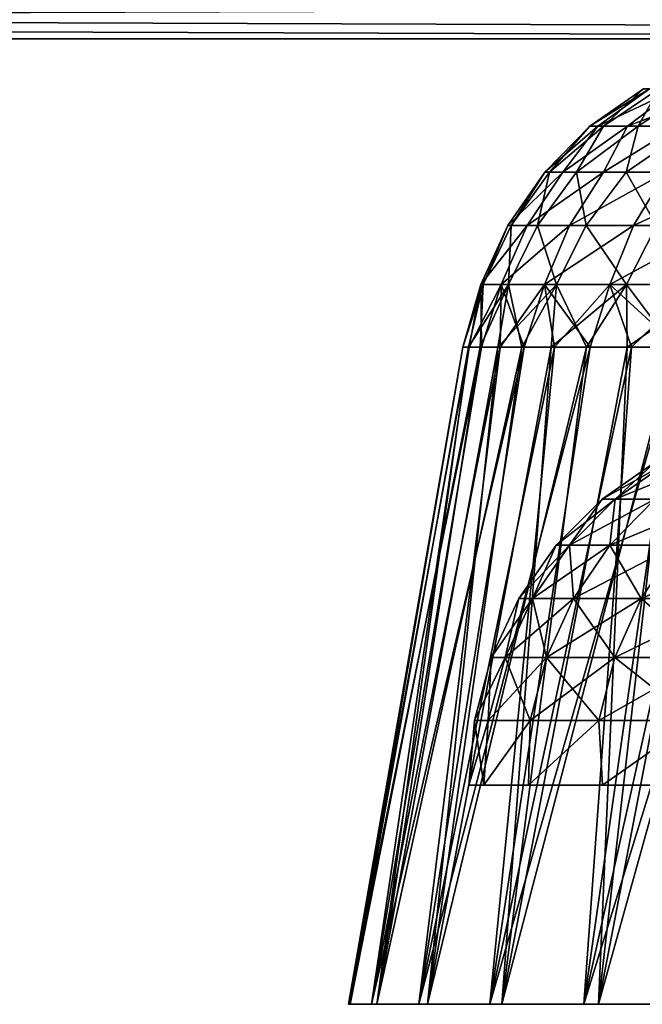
# Model space of a CAD drawing. Header units: millimetres. Extents: x -30 to 30, y -182 to 40.
# Tile 159 of 196: x 7.4 to 9.07, y 34.91 to 37.55. Entities that reach past the tile are written whole.
import ezdxf

# ---------------------------------------------------------------- set-up
doc = ezdxf.new("R2010")
doc.units = ezdxf.units.MM
doc.header["$LTSCALE"] = 65.185185
for name, color, linetype in [('154', 7, 'CONTINUOUS'), ('155', 7, 'CONTINUOUS'), ('175', 7, 'CONTINUOUS'), ('176', 7, 'CONTINUOUS'), ('229', 7, 'CONTINUOUS'), ('230', 7, 'CONTINUOUS'), ('88', 7, 'CONTINUOUS'), ('89', 7, 'CONTINUOUS'), ('90', 7, 'CONTINUOUS'), ('91', 7, 'CONTINUOUS')]:
    doc.layers.add(name, color=color, linetype=linetype)

msp = doc.modelspace()

# ---------------------------------------------------------------- linework, layer by layer
at = {"layer": '154', "linetype": 'Continuous'}
for points in [[(-20.5967, 37.618, 13.5257), (13.5257, 37.618, -20.5967), (12.5865, 37.5, -19.6576), (-20.5967, 37.618, 13.5257)], [(-19.6576, 37.5, 12.5865), (-20.5967, 37.618, 13.5257), (12.5865, 37.5, -19.6576), (-19.6576, 37.5, 12.5865)]]:
    msp.add_3dface(points, dxfattribs=at)
at = {"layer": '155', "linetype": 'Continuous'}
for points in [[(-13.5257, 37.618, 20.5967), (-12.5865, 37.5, 19.6576), (20.5967, 37.618, -13.5257), (-13.5257, 37.618, 20.5967)], [(-12.5865, 37.5, 19.6576), (19.6576, 37.5, -12.5865), (20.5967, 37.618, -13.5257), (-12.5865, 37.5, 19.6576)]]:
    msp.add_3dface(points, dxfattribs=at)
at = {"layer": '175', "linetype": 'Continuous'}
for points in [[(-12.5865, 37.5, -19.6576), (-13.5257, 37.618, -20.5967), (19.6576, 37.5, 12.5865), (-12.5865, 37.5, -19.6576)], [(-13.5257, 37.618, -20.5967), (20.5967, 37.618, 13.5257), (19.6576, 37.5, 12.5865), (-13.5257, 37.618, -20.5967)]]:
    msp.add_3dface(points, dxfattribs=at)
at = {"layer": '176', "linetype": 'Continuous'}
for points in [[(-20.5967, 37.618, -13.5257), (-19.6576, 37.5, -12.5865), (13.5257, 37.618, 20.5967), (-20.5967, 37.618, -13.5257)], [(-19.6576, 37.5, -12.5865), (12.5865, 37.5, 19.6576), (13.5257, 37.618, 20.5967), (-19.6576, 37.5, -12.5865)]]:
    msp.add_3dface(points, dxfattribs=at)
at = {"layer": '229', "color": 7, "linetype": 'Continuous', "true_color": 0xfffff2}
for points in [[(8.9932, 36.2665, 0.6533), (9.1008, 36.3665), (8.9577, 36.2665), (8.9932, 36.2665, 0.6533)], [(9.099, 36.2665, 1.2989), (9.1353, 36.3665, 0.6378), (8.9932, 36.2665, 0.6533), (9.099, 36.2665, 1.2989)], [(9.1353, 36.3665, 0.6378), (9.1008, 36.3665), (8.9932, 36.2665, 0.6533), (9.1353, 36.3665, 0.6378)], [(8.8704, 36.1432, 0.6666), (8.9577, 36.2665), (8.8343, 36.1432), (8.8704, 36.1432, 0.6666)], [(8.9932, 36.2665, 0.6533), (8.9577, 36.2665), (8.8704, 36.1432, 0.6666), (8.9932, 36.2665, 0.6533)], [(8.9784, 36.1432, 1.3254), (8.9932, 36.2665, 0.6533), (8.8704, 36.1432, 0.6666), (8.9784, 36.1432, 1.3254)], [(9.099, 36.2665, 1.2989), (8.9932, 36.2665, 0.6533), (8.9784, 36.1432, 1.3254), (9.099, 36.2665, 1.2989)], [(9.157, 36.1432, 1.9687), (9.099, 36.2665, 1.2989), (8.9784, 36.1432, 1.3254), (9.157, 36.1432, 1.9687)], [(8.7709, 36.0003, 0.6775), (8.8343, 36.1432), (8.7341, 36.0003), (8.7709, 36.0003, 0.6775)], [(8.8806, 36.0003, 1.347), (8.8704, 36.1432, 0.6666), (8.7709, 36.0003, 0.6775), (8.8806, 36.0003, 1.347)], [(8.8704, 36.1432, 0.6666), (8.8343, 36.1432), (8.7709, 36.0003, 0.6775), (8.8704, 36.1432, 0.6666)], [(8.9784, 36.1432, 1.3254), (8.8704, 36.1432, 0.6666), (8.8806, 36.0003, 1.347), (8.9784, 36.1432, 1.3254)], [(9.0621, 36.0003, 2.0007), (8.9784, 36.1432, 1.3254), (8.8806, 36.0003, 1.347), (9.0621, 36.0003, 2.0007)], [(9.157, 36.1432, 1.9687), (8.9784, 36.1432, 1.3254), (9.0621, 36.0003, 2.0007), (9.157, 36.1432, 1.9687)], [(9.3133, 36.0003, 2.631), (9.157, 36.1432, 1.9687), (9.0621, 36.0003, 2.0007), (9.3133, 36.0003, 2.631)], [(8.6975, 35.8422, 0.6854), (8.7341, 36.0003), (8.6604, 35.8422), (8.6975, 35.8422, 0.6854)], [(8.7709, 36.0003, 0.6775), (8.7341, 36.0003), (8.6975, 35.8422, 0.6854), (8.7709, 36.0003, 0.6775)], [(8.8086, 35.8422, 1.3628), (8.7709, 36.0003, 0.6775), (8.6975, 35.8422, 0.6854), (8.8086, 35.8422, 1.3628)], [(8.8806, 36.0003, 1.347), (8.7709, 36.0003, 0.6775), (8.8086, 35.8422, 1.3628), (8.8806, 36.0003, 1.347)], [(8.9922, 35.8422, 2.0243), (8.8806, 36.0003, 1.347), (8.8086, 35.8422, 1.3628), (8.9922, 35.8422, 2.0243)], [(9.0621, 36.0003, 2.0007), (8.8806, 36.0003, 1.347), (8.9922, 35.8422, 2.0243), (9.0621, 36.0003, 2.0007)], [(9.2463, 35.8422, 2.6619), (9.0621, 36.0003, 2.0007), (8.9922, 35.8422, 2.0243), (9.2463, 35.8422, 2.6619)], [(9.3133, 36.0003, 2.631), (9.0621, 36.0003, 2.0007), (9.2463, 35.8422, 2.6619), (9.3133, 36.0003, 2.631)], [(8.6526, 35.6736, 0.6903), (8.6604, 35.8422), (8.6152, 35.6736), (8.6526, 35.6736, 0.6903)], [(8.6975, 35.8422, 0.6854), (8.6604, 35.8422), (8.6526, 35.6736, 0.6903), (8.6975, 35.8422, 0.6854)], [(8.7645, 35.6736, 1.3725), (8.6975, 35.8422, 0.6854), (8.6526, 35.6736, 0.6903), (8.7645, 35.6736, 1.3725)], [(8.8086, 35.8422, 1.3628), (8.6975, 35.8422, 0.6854), (8.7645, 35.6736, 1.3725), (8.8086, 35.8422, 1.3628)], [(8.9494, 35.6736, 2.0387), (8.8086, 35.8422, 1.3628), (8.7645, 35.6736, 1.3725), (8.9494, 35.6736, 2.0387)], [(8.9922, 35.8422, 2.0243), (8.8086, 35.8422, 1.3628), (8.9494, 35.6736, 2.0387), (8.9922, 35.8422, 2.0243)], [(9.2053, 35.6736, 2.6809), (8.9922, 35.8422, 2.0243), (8.9494, 35.6736, 2.0387), (9.2053, 35.6736, 2.6809)], [(9.2463, 35.8422, 2.6619), (8.9922, 35.8422, 2.0243), (9.2053, 35.6736, 2.6809), (9.2463, 35.8422, 2.6619)], [(8.6402, 35.5, 0.7166), (8.6152, 35.6736), (8.6, 35.5), (8.6402, 35.5, 0.7166)], [(8.6526, 35.6736, 0.6903), (8.6152, 35.6736), (8.6402, 35.5, 0.7166), (8.6526, 35.6736, 0.6903)], [(8.7645, 35.6736, 1.3725), (8.6526, 35.6736, 0.6903), (8.6402, 35.5, 0.7166), (8.7645, 35.6736, 1.3725)], [(8.7605, 35.5, 1.4241), (8.7645, 35.6736, 1.3725), (8.6402, 35.5, 0.7166), (8.7605, 35.5, 1.4241)], [(8.9494, 35.6736, 2.0387), (8.7645, 35.6736, 1.3725), (8.7605, 35.5, 1.4241), (8.9494, 35.6736, 2.0387)], [(8.9591, 35.5, 2.1138), (8.9494, 35.6736, 2.0387), (8.7605, 35.5, 1.4241), (8.9591, 35.5, 2.1138)], [(9.2053, 35.6736, 2.6809), (8.9494, 35.6736, 2.0387), (8.9591, 35.5, 2.1138), (9.2053, 35.6736, 2.6809)], [(9.2338, 35.5, 2.7769), (9.2053, 35.6736, 2.6809), (8.9591, 35.5, 2.1138), (9.2338, 35.5, 2.7769)]]:
    msp.add_3dface(points, dxfattribs=at)
at = {"layer": '230', "color": 7, "linetype": 'Continuous', "true_color": 0xfffff2}
for points in [[(8.9577, 36.2665), (9.1008, 36.3665), (9.1353, 36.3665, -0.6378), (8.9577, 36.2665)], [(8.9577, 36.2665), (9.1353, 36.3665, -0.6378), (8.9932, 36.2665, -0.6533), (8.9577, 36.2665)], [(9.1353, 36.3665, -0.6378), (9.2387, 36.3665, -1.2682), (8.9932, 36.2665, -0.6533), (9.1353, 36.3665, -0.6378)], [(8.9932, 36.2665, -0.6533), (9.2387, 36.3665, -1.2682), (9.099, 36.2665, -1.2989), (8.9932, 36.2665, -0.6533)], [(8.8343, 36.1432), (8.9577, 36.2665), (8.9932, 36.2665, -0.6533), (8.8343, 36.1432)], [(8.8343, 36.1432), (8.9932, 36.2665, -0.6533), (8.8704, 36.1432, -0.6666), (8.8343, 36.1432)], [(8.9932, 36.2665, -0.6533), (9.099, 36.2665, -1.2989), (8.8704, 36.1432, -0.6666), (8.9932, 36.2665, -0.6533)], [(8.8704, 36.1432, -0.6666), (9.099, 36.2665, -1.2989), (8.9784, 36.1432, -1.3254), (8.8704, 36.1432, -0.6666)], [(8.9784, 36.1432, -1.3254), (9.274, 36.2665, -1.9293), (9.157, 36.1432, -1.9687), (8.9784, 36.1432, -1.3254)], [(9.099, 36.2665, -1.2989), (9.274, 36.2665, -1.9293), (8.9784, 36.1432, -1.3254), (9.099, 36.2665, -1.2989)], [(8.7341, 36.0003), (8.8343, 36.1432), (8.8704, 36.1432, -0.6666), (8.7341, 36.0003)], [(8.7341, 36.0003), (8.8704, 36.1432, -0.6666), (8.7709, 36.0003, -0.6775), (8.7341, 36.0003)], [(8.8704, 36.1432, -0.6666), (8.9784, 36.1432, -1.3254), (8.7709, 36.0003, -0.6775), (8.8704, 36.1432, -0.6666)], [(8.7709, 36.0003, -0.6775), (8.9784, 36.1432, -1.3254), (8.8806, 36.0003, -1.347), (8.7709, 36.0003, -0.6775)], [(8.9784, 36.1432, -1.3254), (9.157, 36.1432, -1.9687), (8.8806, 36.0003, -1.347), (8.9784, 36.1432, -1.3254)], [(8.8806, 36.0003, -1.347), (9.157, 36.1432, -1.9687), (9.0621, 36.0003, -2.0007), (8.8806, 36.0003, -1.347)], [(9.157, 36.1432, -1.9687), (9.4042, 36.1432, -2.5889), (9.0621, 36.0003, -2.0007), (9.157, 36.1432, -1.9687)], [(9.0621, 36.0003, -2.0007), (9.4042, 36.1432, -2.5889), (9.3133, 36.0003, -2.631), (9.0621, 36.0003, -2.0007)], [(8.6604, 35.8422), (8.7709, 36.0003, -0.6775), (8.6975, 35.8422, -0.6854), (8.6604, 35.8422)], [(8.6604, 35.8422), (8.7341, 36.0003), (8.7709, 36.0003, -0.6775), (8.6604, 35.8422)], [(8.7709, 36.0003, -0.6775), (8.8806, 36.0003, -1.347), (8.6975, 35.8422, -0.6854), (8.7709, 36.0003, -0.6775)], [(8.6975, 35.8422, -0.6854), (8.8806, 36.0003, -1.347), (8.8086, 35.8422, -1.3628), (8.6975, 35.8422, -0.6854)], [(8.8806, 36.0003, -1.347), (9.0621, 36.0003, -2.0007), (8.8086, 35.8422, -1.3628), (8.8806, 36.0003, -1.347)], [(8.8086, 35.8422, -1.3628), (9.0621, 36.0003, -2.0007), (8.9922, 35.8422, -2.0243), (8.8086, 35.8422, -1.3628)], [(9.0621, 36.0003, -2.0007), (9.3133, 36.0003, -2.631), (8.9922, 35.8422, -2.0243), (9.0621, 36.0003, -2.0007)], [(8.9922, 35.8422, -2.0243), (9.3133, 36.0003, -2.631), (9.2463, 35.8422, -2.6619), (8.9922, 35.8422, -2.0243)], [(8.6152, 35.6736), (8.6975, 35.8422, -0.6854), (8.6526, 35.6736, -0.6903), (8.6152, 35.6736)], [(8.6152, 35.6736), (8.6604, 35.8422), (8.6975, 35.8422, -0.6854), (8.6152, 35.6736)], [(8.6975, 35.8422, -0.6854), (8.8086, 35.8422, -1.3628), (8.6526, 35.6736, -0.6903), (8.6975, 35.8422, -0.6854)], [(8.6526, 35.6736, -0.6903), (8.8086, 35.8422, -1.3628), (8.7645, 35.6736, -1.3725), (8.6526, 35.6736, -0.6903)], [(8.7645, 35.6736, -1.3725), (8.9922, 35.8422, -2.0243), (8.9494, 35.6736, -2.0387), (8.7645, 35.6736, -1.3725)], [(8.8086, 35.8422, -1.3628), (8.9922, 35.8422, -2.0243), (8.7645, 35.6736, -1.3725), (8.8086, 35.8422, -1.3628)], [(8.9494, 35.6736, -2.0387), (9.2463, 35.8422, -2.6619), (9.2053, 35.6736, -2.6809), (8.9494, 35.6736, -2.0387)], [(8.9922, 35.8422, -2.0243), (9.2463, 35.8422, -2.6619), (8.9494, 35.6736, -2.0387), (8.9922, 35.8422, -2.0243)], [(8.6, 35.5), (8.6152, 35.6736), (8.6526, 35.6736, -0.6903), (8.6, 35.5)], [(8.6, 35.5), (8.6526, 35.6736, -0.6903), (8.6402, 35.5, -0.7166), (8.6, 35.5)], [(8.6402, 35.5, -0.7166), (8.7645, 35.6736, -1.3725), (8.7605, 35.5, -1.4241), (8.6402, 35.5, -0.7166)], [(8.6526, 35.6736, -0.6903), (8.7645, 35.6736, -1.3725), (8.6402, 35.5, -0.7166), (8.6526, 35.6736, -0.6903)], [(8.7605, 35.5, -1.4241), (8.9494, 35.6736, -2.0387), (8.9591, 35.5, -2.1138), (8.7605, 35.5, -1.4241)], [(8.7645, 35.6736, -1.3725), (8.9494, 35.6736, -2.0387), (8.7605, 35.5, -1.4241), (8.7645, 35.6736, -1.3725)], [(8.9494, 35.6736, -2.0387), (9.2053, 35.6736, -2.6809), (8.9591, 35.5, -2.1138), (8.9494, 35.6736, -2.0387)], [(8.9591, 35.5, -2.1138), (9.2053, 35.6736, -2.6809), (9.2338, 35.5, -2.7769), (8.9591, 35.5, -2.1138)]]:
    msp.add_3dface(points, dxfattribs=at)
at = {"layer": '88', "linetype": 'Continuous'}
for points in [[(8.5846, 36.6736, -12.5859), (8.2779, 34.9132, -12.4943), (8.6016, 36.6736, -12.327), (8.5846, 36.6736, -12.5859)], [(8.5839, 36.6736, -12.8453), (8.2779, 34.9132, -12.4943), (8.5846, 36.6736, -12.5859), (8.5839, 36.6736, -12.8453)], [(8.2826, 34.9132, -13.0382), (8.2779, 34.9132, -12.4943), (8.5839, 36.6736, -12.8453), (8.2826, 34.9132, -13.0382)], [(8.2779, 34.9132, -12.4943), (8.3396, 34.9132, -11.9538), (8.6016, 36.6736, -12.327), (8.2779, 34.9132, -12.4943)], [(8.5993, 36.6736, -13.1043), (8.2826, 34.9132, -13.0382), (8.5839, 36.6736, -12.8453), (8.5993, 36.6736, -13.1043)], [(8.631, 36.6736, -13.3618), (8.2826, 34.9132, -13.0382), (8.5993, 36.6736, -13.1043), (8.631, 36.6736, -13.3618)], [(8.3536, 34.9132, -13.5776), (8.2826, 34.9132, -13.0382), (8.631, 36.6736, -13.3618), (8.3536, 34.9132, -13.5776)], [(8.6016, 36.6736, -12.327), (8.3396, 34.9132, -11.9538), (8.6348, 36.6736, -12.0696), (8.6016, 36.6736, -12.327)], [(8.6348, 36.6736, -12.0696), (8.3396, 34.9132, -11.9538), (8.684, 36.6736, -11.8149), (8.6348, 36.6736, -12.0696)], [(8.3396, 34.9132, -11.9538), (8.4666, 34.9132, -11.4248), (8.684, 36.6736, -11.8149), (8.3396, 34.9132, -11.9538)], [(8.6786, 36.6736, -13.6169), (8.3536, 34.9132, -13.5776), (8.631, 36.6736, -13.3618), (8.6786, 36.6736, -13.6169)], [(8.7422, 36.6736, -13.8684), (8.3536, 34.9132, -13.5776), (8.6786, 36.6736, -13.6169), (8.7422, 36.6736, -13.8684)], [(8.4897, 34.9132, -14.1043), (8.3536, 34.9132, -13.5776), (8.7422, 36.6736, -13.8684), (8.4897, 34.9132, -14.1043)], [(8.4666, 34.9132, -11.4248), (8.6571, 34.9132, -10.9152), (8.8297, 36.6736, -11.3171), (8.4666, 34.9132, -11.4248)], [(8.684, 36.6736, -11.8149), (8.4666, 34.9132, -11.4248), (8.749, 36.6736, -11.5637), (8.684, 36.6736, -11.8149)], [(8.749, 36.6736, -11.5637), (8.4666, 34.9132, -11.4248), (8.8297, 36.6736, -11.3171), (8.749, 36.6736, -11.5637)], [(8.9158, 36.6736, -14.3571), (8.4897, 34.9132, -14.1043), (8.8213, 36.6736, -14.1155), (8.9158, 36.6736, -14.3571)], [(8.689, 34.9132, -14.6105), (8.4897, 34.9132, -14.1043), (8.9158, 36.6736, -14.3571), (8.689, 34.9132, -14.6105)], [(8.8213, 36.6736, -14.1155), (8.4897, 34.9132, -14.1043), (8.7422, 36.6736, -13.8684), (8.8213, 36.6736, -14.1155)], [(8.6571, 34.9132, -10.9152), (8.9084, 34.9132, -10.4327), (9.0363, 36.6736, -10.8414), (8.6571, 34.9132, -10.9152)], [(8.8297, 36.6736, -11.3171), (8.6571, 34.9132, -10.9152), (8.9255, 36.6736, -11.076), (8.8297, 36.6736, -11.3171)], [(8.9255, 36.6736, -11.076), (8.6571, 34.9132, -10.9152), (9.0363, 36.6736, -10.8414), (8.9255, 36.6736, -11.076)], [(8.9485, 34.9132, -15.0886), (8.689, 34.9132, -14.6105), (9.149, 36.6736, -14.8204), (8.9485, 34.9132, -15.0886)], [(9.149, 36.6736, -14.8204), (8.689, 34.9132, -14.6105), (9.0251, 36.6736, -14.5924), (9.149, 36.6736, -14.8204)], [(9.0251, 36.6736, -14.5924), (8.689, 34.9132, -14.6105), (8.9158, 36.6736, -14.3571), (9.0251, 36.6736, -14.5924)], [(8.9084, 34.9132, -10.4327), (9.2165, 34.9132, -9.9844), (9.3008, 36.6736, -10.3952), (8.9084, 34.9132, -10.4327)], [(9.0363, 36.6736, -10.8414), (8.9084, 34.9132, -10.4327), (9.1615, 36.6736, -10.6142), (9.0363, 36.6736, -10.8414)], [(9.1615, 36.6736, -10.6142), (8.9084, 34.9132, -10.4327), (9.3008, 36.6736, -10.3952), (9.1615, 36.6736, -10.6142)], [(9.2643, 34.9132, -15.5316), (8.9485, 34.9132, -15.0886), (9.4383, 36.6736, -15.2509), (9.2643, 34.9132, -15.5316)], [(9.4383, 36.6736, -15.2509), (8.9485, 34.9132, -15.0886), (9.2869, 36.6736, -15.0402), (9.4383, 36.6736, -15.2509)], [(9.2869, 36.6736, -15.0402), (8.9485, 34.9132, -15.0886), (9.149, 36.6736, -14.8204), (9.2869, 36.6736, -15.0402)]]:
    msp.add_3dface(points, dxfattribs=at)
at = {"layer": '89', "linetype": 'Continuous'}
for points in [[(9.0852, 37.3664, -12.3698), (9.069, 37.3664, -12.8267), (8.9251, 37.2664, -12.7863), (9.0852, 37.3664, -12.3698)], [(9.0852, 37.3664, -12.3698), (8.9251, 37.2664, -12.7863), (8.9467, 37.2664, -12.3186), (9.0852, 37.3664, -12.3698)], [(9.069, 37.3664, -12.8267), (8.9611, 37.2664, -13.2532), (8.9251, 37.2664, -12.7863), (9.069, 37.3664, -12.8267)], [(9.1582, 37.3664, -11.9185), (9.0852, 37.3664, -12.3698), (8.9467, 37.2664, -12.3186), (9.1582, 37.3664, -11.9185)], [(9.1582, 37.3664, -11.9185), (8.9467, 37.2664, -12.3186), (9.0257, 37.2664, -11.8571), (9.1582, 37.3664, -11.9185)], [(9.069, 37.3664, -12.8267), (9.1098, 37.3664, -13.282), (8.9611, 37.2664, -13.2532), (9.069, 37.3664, -12.8267)], [(9.1098, 37.3664, -13.282), (9.0542, 37.2664, -13.7121), (8.9611, 37.2664, -13.2532), (9.1098, 37.3664, -13.282)], [(9.287, 37.3664, -11.4798), (9.1582, 37.3664, -11.9185), (9.0257, 37.2664, -11.8571), (9.287, 37.3664, -11.4798)], [(9.287, 37.3664, -11.4798), (9.0257, 37.2664, -11.8571), (9.1608, 37.2664, -11.4087), (9.287, 37.3664, -11.4798)], [(9.1098, 37.3664, -13.282), (9.2071, 37.3664, -13.7287), (9.0542, 37.2664, -13.7121), (9.1098, 37.3664, -13.282)], [(9.2071, 37.3664, -13.7287), (9.203, 37.2664, -14.1561), (9.0542, 37.2664, -13.7121), (9.2071, 37.3664, -13.7287)], [(8.9251, 37.2664, -12.7863), (8.8039, 37.1431, -12.5826), (8.9467, 37.2664, -12.3186), (8.9251, 37.2664, -12.7863)], [(8.8163, 37.1431, -13.072), (8.8039, 37.1431, -12.5826), (8.9251, 37.2664, -12.7863), (8.8163, 37.1431, -13.072)], [(8.8039, 37.1431, -12.5826), (8.8524, 37.1431, -12.0956), (8.9467, 37.2664, -12.3186), (8.8039, 37.1431, -12.5826)], [(8.8895, 37.1431, -13.5559), (8.8163, 37.1431, -13.072), (8.9611, 37.2664, -13.2532), (8.8895, 37.1431, -13.5559)], [(8.9611, 37.2664, -13.2532), (8.8163, 37.1431, -13.072), (8.9251, 37.2664, -12.7863), (8.9611, 37.2664, -13.2532)], [(8.8524, 37.1431, -12.0956), (8.9612, 37.1431, -11.6184), (9.0257, 37.2664, -11.8571), (8.8524, 37.1431, -12.0956)], [(8.9467, 37.2664, -12.3186), (8.8524, 37.1431, -12.0956), (9.0257, 37.2664, -11.8571), (8.9467, 37.2664, -12.3186)], [(9.0223, 37.1431, -14.027), (8.8895, 37.1431, -13.5559), (9.0542, 37.2664, -13.7121), (9.0223, 37.1431, -14.027)], [(9.0542, 37.2664, -13.7121), (8.8895, 37.1431, -13.5559), (8.9611, 37.2664, -13.2532), (9.0542, 37.2664, -13.7121)], [(8.9612, 37.1431, -11.6184), (9.1285, 37.1431, -11.1584), (9.1608, 37.2664, -11.4087), (8.9612, 37.1431, -11.6184)], [(9.0257, 37.2664, -11.8571), (8.9612, 37.1431, -11.6184), (9.1608, 37.2664, -11.4087), (9.0257, 37.2664, -11.8571)], [(9.2127, 37.1431, -14.4779), (9.0223, 37.1431, -14.027), (9.203, 37.2664, -14.1561), (9.2127, 37.1431, -14.4779)], [(9.203, 37.2664, -14.1561), (9.0223, 37.1431, -14.027), (9.0542, 37.2664, -13.7121), (9.203, 37.2664, -14.1561)], [(8.8039, 37.1431, -12.5826), (8.7049, 37.0002, -12.5528), (8.8524, 37.1431, -12.0956), (8.8039, 37.1431, -12.5826)], [(8.7049, 37.0002, -12.5528), (8.7572, 37.0002, -12.058), (8.8524, 37.1431, -12.0956), (8.7049, 37.0002, -12.5528)], [(8.714, 37.0002, -13.0503), (8.7049, 37.0002, -12.5528), (8.8039, 37.1431, -12.5826), (8.714, 37.0002, -13.0503)], [(8.8163, 37.1431, -13.072), (8.714, 37.0002, -13.0503), (8.8039, 37.1431, -12.5826), (8.8163, 37.1431, -13.072)], [(8.7844, 37.0002, -13.5429), (8.714, 37.0002, -13.0503), (8.8163, 37.1431, -13.072), (8.7844, 37.0002, -13.5429)], [(8.8524, 37.1431, -12.0956), (8.7572, 37.0002, -12.058), (8.9612, 37.1431, -11.6184), (8.8524, 37.1431, -12.0956)], [(8.7572, 37.0002, -12.058), (8.8701, 37.0002, -11.5734), (8.9612, 37.1431, -11.6184), (8.7572, 37.0002, -12.058)], [(8.8895, 37.1431, -13.5559), (8.7844, 37.0002, -13.5429), (8.8163, 37.1431, -13.072), (8.8895, 37.1431, -13.5559)], [(8.9151, 37.0002, -14.0231), (8.7844, 37.0002, -13.5429), (8.8895, 37.1431, -13.5559), (8.9151, 37.0002, -14.0231)], [(8.8701, 37.0002, -11.5734), (9.042, 37.0002, -11.1064), (9.1285, 37.1431, -11.1584), (8.8701, 37.0002, -11.5734)], [(8.9612, 37.1431, -11.6184), (8.8701, 37.0002, -11.5734), (9.1285, 37.1431, -11.1584), (8.9612, 37.1431, -11.6184)], [(9.0223, 37.1431, -14.027), (8.9151, 37.0002, -14.0231), (8.8895, 37.1431, -13.5559), (9.0223, 37.1431, -14.027)], [(9.1039, 37.0002, -14.4835), (8.9151, 37.0002, -14.0231), (9.0223, 37.1431, -14.027), (9.1039, 37.0002, -14.4835)], [(9.2127, 37.1431, -14.4779), (9.1039, 37.0002, -14.4835), (9.0223, 37.1431, -14.027), (9.2127, 37.1431, -14.4779)], [(9.1285, 37.1431, -11.1584), (9.042, 37.0002, -11.1064), (9.3518, 37.1431, -10.7228), (9.1285, 37.1431, -11.1584)], [(9.042, 37.0002, -11.1064), (9.2701, 37.0002, -10.6642), (9.3518, 37.1431, -10.7228), (9.042, 37.0002, -11.1064)], [(8.7049, 37.0002, -12.5528), (8.6322, 36.842, -12.5291), (8.7572, 37.0002, -12.058), (8.7049, 37.0002, -12.5528)], [(8.6322, 36.842, -12.5291), (8.6874, 36.842, -12.0288), (8.7572, 37.0002, -12.058), (8.6322, 36.842, -12.5291)], [(8.6386, 36.842, -13.0324), (8.6322, 36.842, -12.5291), (8.7049, 37.0002, -12.5528), (8.6386, 36.842, -13.0324)], [(8.714, 37.0002, -13.0503), (8.6386, 36.842, -13.0324), (8.7049, 37.0002, -12.5528), (8.714, 37.0002, -13.0503)], [(8.7067, 36.842, -13.531), (8.6386, 36.842, -13.0324), (8.714, 37.0002, -13.0503), (8.7067, 36.842, -13.531)], [(8.7572, 37.0002, -12.058), (8.6874, 36.842, -12.0288), (8.8701, 37.0002, -11.5734), (8.7572, 37.0002, -12.058)], [(8.6874, 36.842, -12.0288), (8.8034, 36.842, -11.5391), (8.8701, 37.0002, -11.5734), (8.6874, 36.842, -12.0288)], [(8.7844, 37.0002, -13.5429), (8.7067, 36.842, -13.531), (8.714, 37.0002, -13.0503), (8.7844, 37.0002, -13.5429)], [(8.8354, 36.842, -14.0176), (8.7067, 36.842, -13.531), (8.7844, 37.0002, -13.5429), (8.8354, 36.842, -14.0176)], [(8.9151, 37.0002, -14.0231), (8.8354, 36.842, -14.0176), (8.7844, 37.0002, -13.5429), (8.9151, 37.0002, -14.0231)], [(8.8701, 37.0002, -11.5734), (8.8034, 36.842, -11.5391), (9.042, 37.0002, -11.1064), (8.8701, 37.0002, -11.5734)], [(8.8034, 36.842, -11.5391), (8.9786, 36.842, -11.0673), (9.042, 37.0002, -11.1064), (8.8034, 36.842, -11.5391)], [(9.0227, 36.842, -14.4848), (8.8354, 36.842, -14.0176), (8.9151, 37.0002, -14.0231), (9.0227, 36.842, -14.4848)], [(9.1039, 37.0002, -14.4835), (9.0227, 36.842, -14.4848), (8.9151, 37.0002, -14.0231), (9.1039, 37.0002, -14.4835)], [(9.042, 37.0002, -11.1064), (8.9786, 36.842, -11.0673), (9.2701, 37.0002, -10.6642), (9.042, 37.0002, -11.1064)], [(8.9786, 36.842, -11.0673), (9.2103, 36.842, -10.6205), (9.2701, 37.0002, -10.6642), (8.9786, 36.842, -11.0673)], [(9.2659, 36.842, -14.9254), (9.0227, 36.842, -14.4848), (9.1039, 37.0002, -14.4835), (9.2659, 36.842, -14.9254)], [(8.5993, 36.6736, -13.1043), (8.5839, 36.6736, -12.8453), (8.6386, 36.842, -13.0324), (8.5993, 36.6736, -13.1043)], [(8.5839, 36.6736, -12.8453), (8.5846, 36.6736, -12.5859), (8.6386, 36.842, -13.0324), (8.5839, 36.6736, -12.8453)], [(8.5846, 36.6736, -12.5859), (8.6016, 36.6736, -12.327), (8.6322, 36.842, -12.5291), (8.5846, 36.6736, -12.5859)], [(8.6386, 36.842, -13.0324), (8.5846, 36.6736, -12.5859), (8.6322, 36.842, -12.5291), (8.6386, 36.842, -13.0324)], [(8.631, 36.6736, -13.3618), (8.5993, 36.6736, -13.1043), (8.7067, 36.842, -13.531), (8.631, 36.6736, -13.3618)], [(8.7067, 36.842, -13.531), (8.5993, 36.6736, -13.1043), (8.6386, 36.842, -13.0324), (8.7067, 36.842, -13.531)], [(8.6016, 36.6736, -12.327), (8.6348, 36.6736, -12.0696), (8.6322, 36.842, -12.5291), (8.6016, 36.6736, -12.327)], [(8.6786, 36.6736, -13.6169), (8.631, 36.6736, -13.3618), (8.7067, 36.842, -13.531), (8.6786, 36.6736, -13.6169)], [(8.6322, 36.842, -12.5291), (8.6348, 36.6736, -12.0696), (8.6874, 36.842, -12.0288), (8.6322, 36.842, -12.5291)], [(8.6348, 36.6736, -12.0696), (8.684, 36.6736, -11.8149), (8.6874, 36.842, -12.0288), (8.6348, 36.6736, -12.0696)], [(8.8354, 36.842, -14.0176), (8.6786, 36.6736, -13.6169), (8.7067, 36.842, -13.531), (8.8354, 36.842, -14.0176)], [(8.7422, 36.6736, -13.8684), (8.6786, 36.6736, -13.6169), (8.8354, 36.842, -14.0176), (8.7422, 36.6736, -13.8684)], [(8.684, 36.6736, -11.8149), (8.749, 36.6736, -11.5637), (8.6874, 36.842, -12.0288), (8.684, 36.6736, -11.8149)], [(8.6874, 36.842, -12.0288), (8.749, 36.6736, -11.5637), (8.8034, 36.842, -11.5391), (8.6874, 36.842, -12.0288)], [(8.8213, 36.6736, -14.1155), (8.7422, 36.6736, -13.8684), (8.8354, 36.842, -14.0176), (8.8213, 36.6736, -14.1155)], [(8.749, 36.6736, -11.5637), (8.8297, 36.6736, -11.3171), (8.8034, 36.842, -11.5391), (8.749, 36.6736, -11.5637)], [(8.8297, 36.6736, -11.3171), (8.9255, 36.6736, -11.076), (8.8034, 36.842, -11.5391), (8.8297, 36.6736, -11.3171)], [(8.8034, 36.842, -11.5391), (8.9255, 36.6736, -11.076), (8.9786, 36.842, -11.0673), (8.8034, 36.842, -11.5391)], [(8.9158, 36.6736, -14.3571), (8.8213, 36.6736, -14.1155), (9.0227, 36.842, -14.4848), (8.9158, 36.6736, -14.3571)], [(9.0227, 36.842, -14.4848), (8.8213, 36.6736, -14.1155), (8.8354, 36.842, -14.0176), (9.0227, 36.842, -14.4848)], [(9.0251, 36.6736, -14.5924), (8.9158, 36.6736, -14.3571), (9.0227, 36.842, -14.4848), (9.0251, 36.6736, -14.5924)], [(8.9255, 36.6736, -11.076), (9.0363, 36.6736, -10.8414), (8.9786, 36.842, -11.0673), (8.9255, 36.6736, -11.076)], [(9.0363, 36.6736, -10.8414), (9.1615, 36.6736, -10.6142), (8.9786, 36.842, -11.0673), (9.0363, 36.6736, -10.8414)], [(8.9786, 36.842, -11.0673), (9.1615, 36.6736, -10.6142), (9.2103, 36.842, -10.6205), (8.9786, 36.842, -11.0673)], [(9.2659, 36.842, -14.9254), (9.0251, 36.6736, -14.5924), (9.0227, 36.842, -14.4848), (9.2659, 36.842, -14.9254)], [(9.149, 36.6736, -14.8204), (9.0251, 36.6736, -14.5924), (9.2659, 36.842, -14.9254), (9.149, 36.6736, -14.8204)]]:
    msp.add_3dface(points, dxfattribs=at)
at = {"layer": '90', "linetype": 'Continuous'}
for points in [[(8.2779, 34.9132, 12.4943), (8.2826, 34.9132, 13.0382), (8.5846, 36.6736, 12.5859), (8.2779, 34.9132, 12.4943)], [(8.3396, 34.9132, 11.9538), (8.2779, 34.9132, 12.4943), (8.6348, 36.6736, 12.0696), (8.3396, 34.9132, 11.9538)], [(8.6348, 36.6736, 12.0696), (8.2779, 34.9132, 12.4943), (8.6016, 36.6736, 12.327), (8.6348, 36.6736, 12.0696)], [(8.6016, 36.6736, 12.327), (8.2779, 34.9132, 12.4943), (8.5846, 36.6736, 12.5859), (8.6016, 36.6736, 12.327)], [(8.5846, 36.6736, 12.5859), (8.2826, 34.9132, 13.0382), (8.5839, 36.6736, 12.8453), (8.5846, 36.6736, 12.5859)], [(8.5839, 36.6736, 12.8453), (8.2826, 34.9132, 13.0382), (8.5993, 36.6736, 13.1043), (8.5839, 36.6736, 12.8453)], [(8.2826, 34.9132, 13.0382), (8.3536, 34.9132, 13.5776), (8.5993, 36.6736, 13.1043), (8.2826, 34.9132, 13.0382)], [(8.4666, 34.9132, 11.4248), (8.3396, 34.9132, 11.9538), (8.749, 36.6736, 11.5637), (8.4666, 34.9132, 11.4248)], [(8.749, 36.6736, 11.5637), (8.3396, 34.9132, 11.9538), (8.684, 36.6736, 11.8149), (8.749, 36.6736, 11.5637)], [(8.684, 36.6736, 11.8149), (8.3396, 34.9132, 11.9538), (8.6348, 36.6736, 12.0696), (8.684, 36.6736, 11.8149)], [(8.631, 36.6736, 13.3618), (8.3536, 34.9132, 13.5776), (8.6786, 36.6736, 13.6169), (8.631, 36.6736, 13.3618)], [(8.5993, 36.6736, 13.1043), (8.3536, 34.9132, 13.5776), (8.631, 36.6736, 13.3618), (8.5993, 36.6736, 13.1043)], [(8.3536, 34.9132, 13.5776), (8.4897, 34.9132, 14.1043), (8.6786, 36.6736, 13.6169), (8.3536, 34.9132, 13.5776)], [(8.6571, 34.9132, 10.9152), (8.4666, 34.9132, 11.4248), (8.9255, 36.6736, 11.076), (8.6571, 34.9132, 10.9152)], [(8.9255, 36.6736, 11.076), (8.4666, 34.9132, 11.4248), (8.8297, 36.6736, 11.3171), (8.9255, 36.6736, 11.076)], [(8.8297, 36.6736, 11.3171), (8.4666, 34.9132, 11.4248), (8.749, 36.6736, 11.5637), (8.8297, 36.6736, 11.3171)], [(8.4897, 34.9132, 14.1043), (8.689, 34.9132, 14.6105), (8.8213, 36.6736, 14.1155), (8.4897, 34.9132, 14.1043)], [(8.7422, 36.6736, 13.8684), (8.4897, 34.9132, 14.1043), (8.8213, 36.6736, 14.1155), (8.7422, 36.6736, 13.8684)], [(8.6786, 36.6736, 13.6169), (8.4897, 34.9132, 14.1043), (8.7422, 36.6736, 13.8684), (8.6786, 36.6736, 13.6169)], [(9.0363, 36.6736, 10.8414), (8.6571, 34.9132, 10.9152), (8.9255, 36.6736, 11.076), (9.0363, 36.6736, 10.8414)], [(8.9084, 34.9132, 10.4327), (8.6571, 34.9132, 10.9152), (9.1615, 36.6736, 10.6142), (8.9084, 34.9132, 10.4327)], [(9.1615, 36.6736, 10.6142), (8.6571, 34.9132, 10.9152), (9.0363, 36.6736, 10.8414), (9.1615, 36.6736, 10.6142)], [(8.689, 34.9132, 14.6105), (8.9485, 34.9132, 15.0886), (9.0251, 36.6736, 14.5924), (8.689, 34.9132, 14.6105)], [(8.8213, 36.6736, 14.1155), (8.689, 34.9132, 14.6105), (8.9158, 36.6736, 14.3571), (8.8213, 36.6736, 14.1155)], [(8.9158, 36.6736, 14.3571), (8.689, 34.9132, 14.6105), (9.0251, 36.6736, 14.5924), (8.9158, 36.6736, 14.3571)], [(9.2165, 34.9132, 9.9844), (8.9084, 34.9132, 10.4327), (9.4534, 36.6736, 10.1854), (9.2165, 34.9132, 9.9844)], [(9.4534, 36.6736, 10.1854), (8.9084, 34.9132, 10.4327), (9.3008, 36.6736, 10.3952), (9.4534, 36.6736, 10.1854)], [(9.3008, 36.6736, 10.3952), (8.9084, 34.9132, 10.4327), (9.1615, 36.6736, 10.6142), (9.3008, 36.6736, 10.3952)], [(8.9485, 34.9132, 15.0886), (9.2643, 34.9132, 15.5316), (9.2869, 36.6736, 15.0402), (8.9485, 34.9132, 15.0886)], [(9.0251, 36.6736, 14.5924), (8.9485, 34.9132, 15.0886), (9.149, 36.6736, 14.8204), (9.0251, 36.6736, 14.5924)], [(9.149, 36.6736, 14.8204), (8.9485, 34.9132, 15.0886), (9.2869, 36.6736, 15.0402), (9.149, 36.6736, 14.8204)]]:
    msp.add_3dface(points, dxfattribs=at)
at = {"layer": '91', "linetype": 'Continuous'}
for points in [[(9.069, 37.3664, 12.8266), (9.0852, 37.3664, 12.3698), (8.9251, 37.2664, 12.7863), (9.069, 37.3664, 12.8266)], [(9.069, 37.3664, 12.8266), (8.9251, 37.2664, 12.7863), (8.9611, 37.2664, 13.2532), (9.069, 37.3664, 12.8266)], [(9.0852, 37.3664, 12.3698), (8.9467, 37.2664, 12.3186), (8.9251, 37.2664, 12.7863), (9.0852, 37.3664, 12.3698)], [(9.0852, 37.3664, 12.3698), (9.1582, 37.3664, 11.9185), (8.9467, 37.2664, 12.3186), (9.0852, 37.3664, 12.3698)], [(9.1582, 37.3664, 11.9185), (9.0257, 37.2664, 11.8571), (8.9467, 37.2664, 12.3186), (9.1582, 37.3664, 11.9185)], [(9.1098, 37.3664, 13.282), (9.069, 37.3664, 12.8266), (8.9611, 37.2664, 13.2532), (9.1098, 37.3664, 13.282)], [(9.1098, 37.3664, 13.282), (8.9611, 37.2664, 13.2532), (9.0542, 37.2664, 13.7121), (9.1098, 37.3664, 13.282)], [(9.287, 37.3664, 11.4798), (9.1608, 37.2664, 11.4087), (9.0257, 37.2664, 11.8571), (9.287, 37.3664, 11.4798)], [(9.1582, 37.3664, 11.9185), (9.287, 37.3664, 11.4798), (9.0257, 37.2664, 11.8571), (9.1582, 37.3664, 11.9185)], [(9.2071, 37.3664, 13.7287), (9.1098, 37.3664, 13.282), (9.0542, 37.2664, 13.7121), (9.2071, 37.3664, 13.7287)], [(9.2071, 37.3664, 13.7287), (9.0542, 37.2664, 13.7121), (9.203, 37.2664, 14.1561), (9.2071, 37.3664, 13.7287)], [(8.8524, 37.1431, 12.0956), (8.8039, 37.1431, 12.5826), (8.9467, 37.2664, 12.3186), (8.8524, 37.1431, 12.0956)], [(8.8039, 37.1431, 12.5826), (8.8163, 37.1431, 13.072), (8.9251, 37.2664, 12.7863), (8.8039, 37.1431, 12.5826)], [(8.9467, 37.2664, 12.3186), (8.8039, 37.1431, 12.5826), (8.9251, 37.2664, 12.7863), (8.9467, 37.2664, 12.3186)], [(8.8163, 37.1431, 13.072), (8.8895, 37.1431, 13.5559), (8.9611, 37.2664, 13.2532), (8.8163, 37.1431, 13.072)], [(8.9251, 37.2664, 12.7863), (8.8163, 37.1431, 13.072), (8.9611, 37.2664, 13.2532), (8.9251, 37.2664, 12.7863)], [(8.9612, 37.1431, 11.6184), (8.8524, 37.1431, 12.0956), (9.0257, 37.2664, 11.8571), (8.9612, 37.1431, 11.6184)], [(9.0257, 37.2664, 11.8571), (8.8524, 37.1431, 12.0956), (8.9467, 37.2664, 12.3186), (9.0257, 37.2664, 11.8571)], [(8.8895, 37.1431, 13.5559), (9.0223, 37.1431, 14.027), (9.0542, 37.2664, 13.7121), (8.8895, 37.1431, 13.5559)], [(8.9611, 37.2664, 13.2532), (8.8895, 37.1431, 13.5559), (9.0542, 37.2664, 13.7121), (8.9611, 37.2664, 13.2532)], [(9.1285, 37.1431, 11.1584), (8.9612, 37.1431, 11.6184), (9.1608, 37.2664, 11.4087), (9.1285, 37.1431, 11.1584)], [(9.1608, 37.2664, 11.4087), (8.9612, 37.1431, 11.6184), (9.0257, 37.2664, 11.8571), (9.1608, 37.2664, 11.4087)], [(9.0223, 37.1431, 14.027), (9.2127, 37.1431, 14.4779), (9.203, 37.2664, 14.1561), (9.0223, 37.1431, 14.027)], [(9.0542, 37.2664, 13.7121), (9.0223, 37.1431, 14.027), (9.203, 37.2664, 14.1561), (9.0542, 37.2664, 13.7121)], [(8.7049, 37.0002, 12.5528), (8.714, 37.0002, 13.0503), (8.8039, 37.1431, 12.5826), (8.7049, 37.0002, 12.5528)], [(8.8524, 37.1431, 12.0956), (8.7049, 37.0002, 12.5528), (8.8039, 37.1431, 12.5826), (8.8524, 37.1431, 12.0956)], [(8.7572, 37.0002, 12.058), (8.7049, 37.0002, 12.5528), (8.8524, 37.1431, 12.0956), (8.7572, 37.0002, 12.058)], [(8.714, 37.0002, 13.0503), (8.7844, 37.0002, 13.5429), (8.8163, 37.1431, 13.072), (8.714, 37.0002, 13.0503)], [(8.8039, 37.1431, 12.5826), (8.714, 37.0002, 13.0503), (8.8163, 37.1431, 13.072), (8.8039, 37.1431, 12.5826)], [(8.8701, 37.0002, 11.5734), (8.7572, 37.0002, 12.058), (8.9612, 37.1431, 11.6184), (8.8701, 37.0002, 11.5734)], [(8.9612, 37.1431, 11.6184), (8.7572, 37.0002, 12.058), (8.8524, 37.1431, 12.0956), (8.9612, 37.1431, 11.6184)], [(8.7844, 37.0002, 13.5429), (8.9151, 37.0002, 14.0231), (8.8895, 37.1431, 13.5559), (8.7844, 37.0002, 13.5429)], [(8.8163, 37.1431, 13.072), (8.7844, 37.0002, 13.5429), (8.8895, 37.1431, 13.5559), (8.8163, 37.1431, 13.072)], [(9.042, 37.0002, 11.1064), (8.8701, 37.0002, 11.5734), (9.1285, 37.1431, 11.1584), (9.042, 37.0002, 11.1064)], [(9.1285, 37.1431, 11.1584), (8.8701, 37.0002, 11.5734), (8.9612, 37.1431, 11.6184), (9.1285, 37.1431, 11.1584)], [(8.8895, 37.1431, 13.5559), (8.9151, 37.0002, 14.0231), (9.0223, 37.1431, 14.027), (8.8895, 37.1431, 13.5559)], [(8.9151, 37.0002, 14.0231), (9.1039, 37.0002, 14.4835), (9.0223, 37.1431, 14.027), (8.9151, 37.0002, 14.0231)], [(9.0223, 37.1431, 14.027), (9.1039, 37.0002, 14.4835), (9.2127, 37.1431, 14.4779), (9.0223, 37.1431, 14.027)], [(9.2701, 37.0002, 10.6642), (9.042, 37.0002, 11.1064), (9.3518, 37.1431, 10.7228), (9.2701, 37.0002, 10.6642)], [(9.3518, 37.1431, 10.7228), (9.042, 37.0002, 11.1064), (9.1285, 37.1431, 11.1584), (9.3518, 37.1431, 10.7228)], [(8.6874, 36.842, 12.0288), (8.6322, 36.842, 12.5291), (8.7572, 37.0002, 12.058), (8.6874, 36.842, 12.0288)], [(8.6322, 36.842, 12.5291), (8.6386, 36.842, 13.0324), (8.7049, 37.0002, 12.5528), (8.6322, 36.842, 12.5291)], [(8.7572, 37.0002, 12.058), (8.6322, 36.842, 12.5291), (8.7049, 37.0002, 12.5528), (8.7572, 37.0002, 12.058)], [(8.6386, 36.842, 13.0324), (8.7067, 36.842, 13.531), (8.714, 37.0002, 13.0503), (8.6386, 36.842, 13.0324)], [(8.7049, 37.0002, 12.5528), (8.6386, 36.842, 13.0324), (8.714, 37.0002, 13.0503), (8.7049, 37.0002, 12.5528)], [(8.8701, 37.0002, 11.5734), (8.6874, 36.842, 12.0288), (8.7572, 37.0002, 12.058), (8.8701, 37.0002, 11.5734)], [(8.8034, 36.842, 11.5391), (8.6874, 36.842, 12.0288), (8.8701, 37.0002, 11.5734), (8.8034, 36.842, 11.5391)], [(8.7067, 36.842, 13.531), (8.8354, 36.842, 14.0176), (8.7844, 37.0002, 13.5429), (8.7067, 36.842, 13.531)], [(8.714, 37.0002, 13.0503), (8.7067, 36.842, 13.531), (8.7844, 37.0002, 13.5429), (8.714, 37.0002, 13.0503)], [(8.7844, 37.0002, 13.5429), (8.8354, 36.842, 14.0176), (8.9151, 37.0002, 14.0231), (8.7844, 37.0002, 13.5429)], [(8.9786, 36.842, 11.0673), (8.8034, 36.842, 11.5391), (9.042, 37.0002, 11.1064), (8.9786, 36.842, 11.0673)], [(9.042, 37.0002, 11.1064), (8.8034, 36.842, 11.5391), (8.8701, 37.0002, 11.5734), (9.042, 37.0002, 11.1064)], [(8.8354, 36.842, 14.0176), (9.0227, 36.842, 14.4848), (8.9151, 37.0002, 14.0231), (8.8354, 36.842, 14.0176)], [(8.9151, 37.0002, 14.0231), (9.0227, 36.842, 14.4848), (9.1039, 37.0002, 14.4835), (8.9151, 37.0002, 14.0231)], [(9.2103, 36.842, 10.6205), (8.9786, 36.842, 11.0673), (9.2701, 37.0002, 10.6642), (9.2103, 36.842, 10.6205)], [(9.2701, 37.0002, 10.6642), (8.9786, 36.842, 11.0673), (9.042, 37.0002, 11.1064), (9.2701, 37.0002, 10.6642)], [(9.0227, 36.842, 14.4848), (9.2659, 36.842, 14.9254), (9.1039, 37.0002, 14.4835), (9.0227, 36.842, 14.4848)], [(8.5846, 36.6736, 12.5859), (8.5839, 36.6736, 12.8453), (8.6322, 36.842, 12.5291), (8.5846, 36.6736, 12.5859)], [(8.5839, 36.6736, 12.8453), (8.5993, 36.6736, 13.1043), (8.6386, 36.842, 13.0324), (8.5839, 36.6736, 12.8453)], [(8.6322, 36.842, 12.5291), (8.5839, 36.6736, 12.8453), (8.6386, 36.842, 13.0324), (8.6322, 36.842, 12.5291)], [(8.6016, 36.6736, 12.327), (8.5846, 36.6736, 12.5859), (8.6322, 36.842, 12.5291), (8.6016, 36.6736, 12.327)], [(8.5993, 36.6736, 13.1043), (8.631, 36.6736, 13.3618), (8.6386, 36.842, 13.0324), (8.5993, 36.6736, 13.1043)], [(8.6348, 36.6736, 12.0696), (8.6016, 36.6736, 12.327), (8.6874, 36.842, 12.0288), (8.6348, 36.6736, 12.0696)], [(8.6874, 36.842, 12.0288), (8.6016, 36.6736, 12.327), (8.6322, 36.842, 12.5291), (8.6874, 36.842, 12.0288)], [(8.631, 36.6736, 13.3618), (8.6786, 36.6736, 13.6169), (8.7067, 36.842, 13.531), (8.631, 36.6736, 13.3618)], [(8.6386, 36.842, 13.0324), (8.631, 36.6736, 13.3618), (8.7067, 36.842, 13.531), (8.6386, 36.842, 13.0324)], [(8.684, 36.6736, 11.8149), (8.6348, 36.6736, 12.0696), (8.6874, 36.842, 12.0288), (8.684, 36.6736, 11.8149)], [(8.6786, 36.6736, 13.6169), (8.7422, 36.6736, 13.8684), (8.7067, 36.842, 13.531), (8.6786, 36.6736, 13.6169)], [(8.749, 36.6736, 11.5637), (8.684, 36.6736, 11.8149), (8.8034, 36.842, 11.5391), (8.749, 36.6736, 11.5637)], [(8.8034, 36.842, 11.5391), (8.684, 36.6736, 11.8149), (8.6874, 36.842, 12.0288), (8.8034, 36.842, 11.5391)], [(8.7067, 36.842, 13.531), (8.7422, 36.6736, 13.8684), (8.8354, 36.842, 14.0176), (8.7067, 36.842, 13.531)], [(8.7422, 36.6736, 13.8684), (8.8213, 36.6736, 14.1155), (8.8354, 36.842, 14.0176), (8.7422, 36.6736, 13.8684)], [(8.8297, 36.6736, 11.3171), (8.749, 36.6736, 11.5637), (8.8034, 36.842, 11.5391), (8.8297, 36.6736, 11.3171)], [(8.9786, 36.842, 11.0673), (8.8297, 36.6736, 11.3171), (8.8034, 36.842, 11.5391), (8.9786, 36.842, 11.0673)], [(8.8213, 36.6736, 14.1155), (8.9158, 36.6736, 14.3571), (8.8354, 36.842, 14.0176), (8.8213, 36.6736, 14.1155)], [(8.9255, 36.6736, 11.076), (8.8297, 36.6736, 11.3171), (8.9786, 36.842, 11.0673), (8.9255, 36.6736, 11.076)], [(8.8354, 36.842, 14.0176), (8.9158, 36.6736, 14.3571), (9.0227, 36.842, 14.4848), (8.8354, 36.842, 14.0176)], [(8.9158, 36.6736, 14.3571), (9.0251, 36.6736, 14.5924), (9.0227, 36.842, 14.4848), (8.9158, 36.6736, 14.3571)], [(9.0363, 36.6736, 10.8414), (8.9255, 36.6736, 11.076), (8.9786, 36.842, 11.0673), (9.0363, 36.6736, 10.8414)], [(9.2103, 36.842, 10.6205), (9.0363, 36.6736, 10.8414), (8.9786, 36.842, 11.0673), (9.2103, 36.842, 10.6205)], [(9.0251, 36.6736, 14.5924), (9.149, 36.6736, 14.8204), (9.0227, 36.842, 14.4848), (9.0251, 36.6736, 14.5924)], [(9.0227, 36.842, 14.4848), (9.149, 36.6736, 14.8204), (9.2659, 36.842, 14.9254), (9.0227, 36.842, 14.4848)], [(9.1615, 36.6736, 10.6142), (9.0363, 36.6736, 10.8414), (9.2103, 36.842, 10.6205), (9.1615, 36.6736, 10.6142)]]:
    msp.add_3dface(points, dxfattribs=at)

doc.saveas('drawing.dxf')
